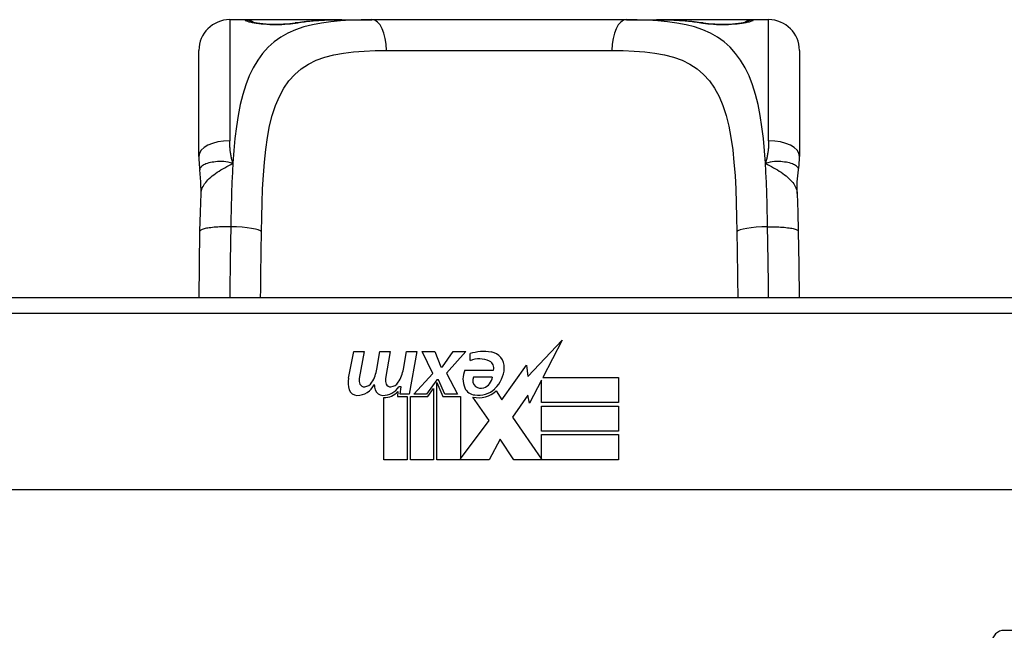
# Model space of a CAD drawing. Header units: inches. Extents: x 20 to 683, y 61 to 320.
# Tile 17 of 256: x 87.288 to 88.547, y 61.848 to 62.629. Entities that reach past the tile are written whole.
import ezdxf

# ---------------------------------------------------------------- set-up
doc = ezdxf.new("R2010")
doc.units = ezdxf.units.IN
doc.header["$MEASUREMENT"] = 0
doc.layers.add('Visible Edges(ANSI)', color=7, linetype='Continuous', lineweight=25)
doc.layers.add('Visible Tangent Edges(ANSI)', color=7, linetype='Continuous', lineweight=25)

msp = doc.modelspace()

# ---------------------------------------------------------------- linework, layer by layer
at = {"layer": 'Visible Edges(ANSI)'}
for p, q in [((87.576, 62.6285), (87.5564, 62.6285)), ((87.6999, 62.6285), (87.576, 62.6285)), ((87.6999, 62.6285), (87.7382, 62.6285)), ((88.0635, 62.6285), (87.7382, 62.6285)), ((88.0635, 62.6285), (88.1018, 62.6285)), ((88.2256, 62.6285), (88.1018, 62.6285)), ((88.2453, 62.6285), (88.2256, 62.6285)), ((87.517, 62.4538), (87.517, 62.5892)), ((88.2847, 62.5892), (88.2847, 62.4538)), ((88.6489, 62.2732), (87.1528, 62.2732)), ((87.9376, 62.1727), (87.9814, 62.2189)), ((87.9814, 62.2189), (87.9566, 62.1712)), ((87.7082, 62.1702), (87.7149, 62.2045)), ((87.7149, 62.2045), (87.7281, 62.2045)), ((87.7281, 62.2045), (87.722, 62.17)), ((87.7445, 62.182), (87.7484, 62.2045)), ((87.7484, 62.2045), (87.7616, 62.2045)), ((87.7616, 62.2045), (87.7556, 62.17)), ((87.7784, 62.182), (87.7823, 62.2045)), ((87.7823, 62.2045), (87.7955, 62.2045)), ((87.7955, 62.2045), (87.7859, 62.1499)), ((87.8024, 62.2045), (87.8186, 62.2045)), ((87.8159, 62.1764), (87.8024, 62.2045)), ((87.8186, 62.2045), (87.8261, 62.185)), ((87.8285, 62.185), (87.842, 62.2045)), ((87.8582, 62.2045), (87.8336, 62.1766)), ((87.842, 62.2045), (87.8582, 62.2045)), ((87.8636, 62.1928), (87.8636, 62.2018)), ((87.8261, 62.185), (87.8285, 62.185)), ((87.9041, 62.1428), (87.9356, 62.1869)), ((87.9356, 62.1869), (87.9376, 62.1727)), ((87.7916, 62.1499), (87.8159, 62.1764)), ((87.8336, 62.1766), (87.8474, 62.1499)), ((87.857, 62.1808), (87.8936, 62.1808)), ((87.8921, 62.1718), (87.8681, 62.1718)), ((87.7754, 62.1595), (87.7725, 62.1595)), ((87.7745, 62.1499), (87.7754, 62.1595)), ((87.8213, 62.1683), (87.808, 62.1499)), ((87.8234, 62.1683), (87.8213, 62.1683)), ((87.8213, 62.1647), (87.8288, 62.147)), ((87.8213, 62.0662), (87.8213, 62.1647)), ((87.8312, 62.1499), (87.8234, 62.1683)), ((87.9548, 62.1679), (87.9395, 62.1385)), ((87.9548, 62.1391), (87.9548, 62.1679)), ((87.9566, 62.1712), (88.0535, 62.1712)), ((88.0535, 62.1712), (88.0535, 62.1391)), ((87.7715, 62.1532), (87.7709, 62.147)), ((87.7709, 62.147), (87.7832, 62.147)), ((87.7859, 62.1499), (87.7745, 62.1499)), ((87.7832, 62.147), (87.7832, 62.0662)), ((87.7874, 62.147), (87.8096, 62.147)), ((87.7874, 62.0662), (87.7874, 62.147)), ((87.808, 62.1499), (87.7916, 62.1499)), ((87.8096, 62.147), (87.8171, 62.1574)), ((87.8171, 62.1574), (87.8171, 62.0662)), ((87.8288, 62.147), (87.8513, 62.147)), ((87.8474, 62.1499), (87.8312, 62.1499)), ((87.8513, 62.147), (87.8513, 62.0674)), ((87.8972, 62.1544), (87.9041, 62.1428)), ((87.9376, 62.1485), (87.9179, 62.1205)), ((87.9395, 62.1385), (87.9376, 62.1485)), ((87.7535, 62.0662), (87.7535, 62.1457)), ((87.8879, 62.1164), (87.8672, 62.1463)), ((88.0535, 62.1391), (87.9548, 62.1391)), ((87.9548, 62.1346), (88.0535, 62.1346)), ((87.9548, 62.1025), (87.9548, 62.1346)), ((88.0535, 62.1346), (88.0535, 62.1025)), ((87.8513, 62.0674), (87.8879, 62.1164)), ((87.9179, 62.1205), (87.9548, 62.0668)), ((88.0535, 62.1025), (87.9548, 62.1025)), ((87.9548, 62.0983), (88.0535, 62.0983)), ((87.9548, 62.0668), (87.9548, 62.0983)), ((88.0535, 62.0983), (88.0535, 62.0662)), ((87.9021, 62.0923), (87.8882, 62.0662)), ((87.9197, 62.0662), (87.9021, 62.0923)), ((87.7832, 62.0662), (87.7535, 62.0662)), ((87.8171, 62.0662), (87.7874, 62.0662)), ((87.8882, 62.0662), (87.8213, 62.0662)), ((88.0535, 62.0662), (87.9197, 62.0662)), ((89.0577, 62.0275), (86.744, 62.0275)), ((88.5465, 61.8482), (89.1361, 61.8482))]:
    msp.add_line(p, q, dxfattribs=at)
at = {"layer": 'Visible Edges(ANSI)', "flags": 128}
for points in [[(87.584, 62.626), (87.5846, 62.6258), (87.5863, 62.6254), (87.5915, 62.6245), (87.5987, 62.6236), (87.6071, 62.623), (87.6161, 62.6228), (87.6251, 62.6231), (87.6333, 62.6237), (87.6402, 62.6246)], [(87.6402, 62.6246), (87.6544, 62.6265), (87.6692, 62.6277), (87.6843, 62.6283), (87.6999, 62.6285)], [(88.1018, 62.6285), (88.1174, 62.6283), (88.1325, 62.6277), (88.1473, 62.6265), (88.1615, 62.6246)], [(88.1615, 62.6246), (88.1684, 62.6237), (88.1767, 62.6231), (88.1856, 62.6228), (88.1947, 62.623), (88.203, 62.6236), (88.2102, 62.6245), (88.2154, 62.6254), (88.2171, 62.6258), (88.2177, 62.626)], [(87.517, 62.4538), (87.517, 62.4531), (87.517, 62.4524), (87.517, 62.4517), (87.517, 62.4509), (87.517, 62.4502), (87.5171, 62.4495), (87.5171, 62.4488), (87.5171, 62.4481), (87.5172, 62.4474), (87.5172, 62.4467), (87.5172, 62.446), (87.5173, 62.4452), (87.5173, 62.4445), (87.5174, 62.4438), (87.5175, 62.4431), (87.5175, 62.4424), (87.5176, 62.4416), (87.5177, 62.4409), (87.5178, 62.4402), (87.5179, 62.4395), (87.5179, 62.4387), (87.518, 62.438), (87.5181, 62.4373), (87.5182, 62.4366)], [(88.2834, 62.4366), (88.2835, 62.4373), (88.2836, 62.438), (88.2837, 62.4387), (88.2838, 62.4395), (88.2839, 62.4402), (88.284, 62.4409), (88.2841, 62.4416), (88.2841, 62.4424), (88.2842, 62.4431), (88.2843, 62.4438), (88.2843, 62.4445), (88.2844, 62.4452), (88.2844, 62.446), (88.2845, 62.4467), (88.2845, 62.4474), (88.2846, 62.4481), (88.2846, 62.4488), (88.2846, 62.4495), (88.2846, 62.4502), (88.2847, 62.4509), (88.2847, 62.4517), (88.2847, 62.4524), (88.2847, 62.4531), (88.2847, 62.4538)], [(87.5198, 62.4063), (87.5197, 62.4215), (87.5182, 62.4366)], [(88.2819, 62.4063), (88.2819, 62.4215), (88.2834, 62.4366)], [(87.5184, 62.3582), (87.5189, 62.3825), (87.5198, 62.4063)], [(88.2819, 62.4063), (88.2827, 62.3825), (88.2832, 62.3582)], [(87.5172, 62.2732), (87.5178, 62.3153), (87.5184, 62.3582)], [(88.2832, 62.3582), (88.2839, 62.3153), (88.2845, 62.2732)]]:
    msp.add_lwpolyline(points, dxfattribs=at)
at = {"layer": 'Visible Edges(ANSI)'}
for centre, radius, start, end in [((87.5564, 62.5892), 0.0394, 90, 180), ((87.576, 62.6088), 0.0197, 56.88, 90), ((88.2256, 62.6088), 0.0197, 90, 123.12), ((88.2453, 62.5892), 0.0394, 0, 90), ((87.8817, 62.1438), 0.0607, 81.5605, 107.3343), ((87.8877, 62.1844), 0.0197, 356.5646, 81.5605), ((87.8754, 62.1644), 0.0307, 64.6784, 112.5609), ((87.8844, 62.1835), 0.0096, 343.5261, 64.6784), ((87.6986, 62.1894), 0.0465, 328.5584, 350.8257), ((87.7326, 62.1901), 0.0465, 327.5992, 350), ((87.8828, 62.1694), 0.0282, 156.1555, 203.8445), ((87.8765, 62.1672), 0.00955, 151.4547, 231.1652), ((87.8755, 62.1738), 0.0168, 289.3797, 352.9975), ((87.8677, 62.1856), 0.0398, 314.1684, 356.5646), ((87.7365, 62.1647), 0.0288, 169, 198.4748), ((87.7192, 62.173), 0.0246, 269.6788, 333.9508), ((87.7341, 62.1678), 0.0123, 169.9922, 203.5487), ((87.7283, 62.1653), 0.006, 203.5487, 276.1027), ((87.7276, 62.1719), 0.0126, 276.1027, 327.6083), ((87.77, 62.164), 0.0288, 183.6169, 196.9928), ((87.7523, 62.1724), 0.024, 269.4776, 327.4114), ((87.7677, 62.1678), 0.0123, 170, 203.5571), ((87.7619, 62.1653), 0.006, 203.5571, 276.03), ((87.7612, 62.1719), 0.0126, 276.03, 327.5992), ((87.8774, 62.1683), 0.0109, 231.1652, 289.3797), ((87.7191, 62.1589), 0.0105, 198.4748, 269.6788), ((87.7521, 62.1585), 0.0101, 196.9928, 269.4776), ((87.754, 62.1697), 0.024, 268.7952, 316.5849), ((87.8709, 62.1641), 0.0152, 203.8445, 265.0802), ((87.8746, 62.1784), 0.033, 257.079, 313.1785), ((87.8746, 62.1784), 0.0299, 260.4085, 314.1684), ((88.5465, 61.8324), 0.0157, 90, 180)]:
    msp.add_arc(centre, radius, start, end, dxfattribs=at)
at = {"layer": 'Visible Tangent Edges(ANSI)'}
for p, q in [((87.5564, 62.6285), (87.5564, 62.4738)), ((87.576, 62.6279), (87.576, 62.6285)), ((88.2256, 62.6285), (88.2256, 62.6279)), ((88.2453, 62.4738), (88.2453, 62.6285)), ((87.7568, 62.5892), (88.0449, 62.5892)), ((87.1528, 62.2535), (88.6489, 62.2535))]:
    msp.add_line(p, q, dxfattribs=at)
at = {"layer": 'Visible Tangent Edges(ANSI)', "flags": 128}
for points in [[(87.7382, 62.6285), (87.7245, 62.6284), (87.7112, 62.628), (87.6982, 62.6272), (87.6857, 62.626), (87.6736, 62.6243), (87.6621, 62.622), (87.6511, 62.6192), (87.6407, 62.6156), (87.6309, 62.6113), (87.6217, 62.6063), (87.6133, 62.6003), (87.6055, 62.5934), (87.5985, 62.5855), (87.5922, 62.5768), (87.5865, 62.5671), (87.5814, 62.5566), (87.577, 62.5453), (87.5731, 62.5331), (87.5699, 62.5201), (87.5672, 62.5063), (87.565, 62.4919), (87.5631, 62.4768), (87.5617, 62.4612), (87.5605, 62.445)], [(87.576, 62.6279), (87.5762, 62.6276), (87.5768, 62.6273), (87.5777, 62.6269), (87.579, 62.6265), (87.5807, 62.626), (87.5827, 62.6256), (87.585, 62.6251), (87.5876, 62.6246), (87.5904, 62.6242), (87.5935, 62.6238), (87.5968, 62.6234), (87.6003, 62.6231), (87.604, 62.6228), (87.6078, 62.6226), (87.6116, 62.6225), (87.6154, 62.6224), (87.6193, 62.6225), (87.6231, 62.6226), (87.6269, 62.6228), (87.6305, 62.6231), (87.634, 62.6234), (87.6373, 62.6238), (87.6404, 62.6242), (87.6433, 62.6246)], [(87.6433, 62.6246), (87.6454, 62.625), (87.6476, 62.6253), (87.6498, 62.6256), (87.652, 62.6259), (87.6542, 62.6262), (87.6565, 62.6265), (87.6587, 62.6267), (87.661, 62.6269), (87.6633, 62.6271), (87.6657, 62.6273), (87.668, 62.6275), (87.6704, 62.6277), (87.6727, 62.6278), (87.6751, 62.628), (87.6775, 62.6281), (87.6799, 62.6282), (87.6824, 62.6283), (87.6848, 62.6283), (87.6873, 62.6284), (87.6898, 62.6284), (87.6923, 62.6285), (87.6948, 62.6285), (87.6973, 62.6285), (87.6999, 62.6285)], [(88.2412, 62.445), (88.24, 62.4611), (88.2386, 62.4767), (88.2367, 62.4918), (88.2345, 62.5062), (88.2318, 62.52), (88.2286, 62.5331), (88.2248, 62.5453), (88.2203, 62.5566), (88.2152, 62.5671), (88.2095, 62.5767), (88.2031, 62.5854), (88.1961, 62.5933), (88.1884, 62.6002), (88.1799, 62.6062), (88.1708, 62.6114), (88.1611, 62.6157), (88.1507, 62.6192), (88.1397, 62.6221), (88.1281, 62.6243), (88.1161, 62.626), (88.1036, 62.6272), (88.0906, 62.628), (88.0772, 62.6284), (88.0635, 62.6285)], [(88.1018, 62.6285), (88.1044, 62.6285), (88.1069, 62.6285), (88.1094, 62.6285), (88.1119, 62.6284), (88.1144, 62.6284), (88.1168, 62.6283), (88.1193, 62.6283), (88.1217, 62.6282), (88.1242, 62.6281), (88.1266, 62.628), (88.129, 62.6278), (88.1313, 62.6277), (88.1337, 62.6275), (88.136, 62.6273), (88.1384, 62.6271), (88.1407, 62.6269), (88.1429, 62.6267), (88.1452, 62.6265), (88.1475, 62.6262), (88.1497, 62.6259), (88.1519, 62.6256), (88.1541, 62.6253), (88.1563, 62.625), (88.1584, 62.6246)], [(88.1584, 62.6246), (88.1613, 62.6242), (88.1644, 62.6238), (88.1677, 62.6234), (88.1712, 62.6231), (88.1749, 62.6228), (88.1786, 62.6226), (88.1825, 62.6225), (88.1863, 62.6224), (88.1902, 62.6225), (88.194, 62.6226), (88.1978, 62.6228), (88.2014, 62.6231), (88.2049, 62.6234), (88.2082, 62.6238), (88.2113, 62.6242), (88.2142, 62.6247), (88.2167, 62.6251), (88.219, 62.6256), (88.221, 62.626), (88.2226, 62.6265), (88.2239, 62.6269), (88.2249, 62.6273), (88.2254, 62.6276), (88.2256, 62.6279)], [(87.597, 62.3576), (87.5973, 62.3761), (87.5978, 62.3944), (87.5985, 62.4123), (87.5995, 62.4297), (87.6007, 62.4466), (87.6024, 62.4627), (87.6046, 62.4781), (87.6074, 62.4927), (87.6108, 62.5063), (87.615, 62.519), (87.6199, 62.5305), (87.6256, 62.541), (87.6322, 62.5504), (87.6396, 62.5586), (87.6479, 62.5657), (87.657, 62.5717), (87.6671, 62.5766), (87.678, 62.5805), (87.6896, 62.5835), (87.7019, 62.5858), (87.7148, 62.5874), (87.7283, 62.5885), (87.7423, 62.589), (87.7568, 62.5892)], [(88.0449, 62.5892), (88.0594, 62.589), (88.0735, 62.5885), (88.087, 62.5874), (88.0999, 62.5858), (88.1122, 62.5836), (88.1238, 62.5805), (88.1346, 62.5766), (88.1447, 62.5717), (88.1538, 62.5657), (88.1621, 62.5585), (88.1696, 62.5502), (88.1761, 62.5409), (88.1819, 62.5304), (88.1868, 62.5188), (88.191, 62.5061), (88.1944, 62.4924), (88.1971, 62.4778), (88.1993, 62.4624), (88.201, 62.4462), (88.2023, 62.4294), (88.2033, 62.4121), (88.2039, 62.3943), (88.2044, 62.3761), (88.2047, 62.3576)], [(87.5605, 62.445), (87.5601, 62.4462), (87.5598, 62.4474), (87.5595, 62.4486), (87.5592, 62.4498), (87.5589, 62.451), (87.5587, 62.4522), (87.5584, 62.4534), (87.5582, 62.4546), (87.5579, 62.4558), (87.5577, 62.457), (87.5575, 62.4583), (87.5574, 62.4595), (87.5572, 62.4607), (87.557, 62.4619), (87.5569, 62.4631), (87.5568, 62.4643), (87.5567, 62.4655), (87.5566, 62.4667), (87.5565, 62.4679), (87.5565, 62.4691), (87.5564, 62.4703), (87.5564, 62.4714), (87.5564, 62.4726), (87.5564, 62.4738)], [(88.2453, 62.4738), (88.2453, 62.4726), (88.2453, 62.4714), (88.2453, 62.4703), (88.2452, 62.4691), (88.2452, 62.4679), (88.2451, 62.4667), (88.245, 62.4655), (88.2449, 62.4643), (88.2448, 62.4631), (88.2446, 62.4619), (88.2445, 62.4607), (88.2443, 62.4595), (88.2441, 62.4583), (88.244, 62.457), (88.2437, 62.4558), (88.2435, 62.4546), (88.2433, 62.4534), (88.243, 62.4522), (88.2428, 62.451), (88.2425, 62.4498), (88.2422, 62.4486), (88.2419, 62.4474), (88.2415, 62.4462), (88.2412, 62.445)], [(87.5605, 62.445), (87.5575, 62.4458), (87.5545, 62.4464), (87.5516, 62.4468), (87.5488, 62.4471), (87.5461, 62.4472), (87.5435, 62.4472), (87.5409, 62.4471), (87.5384, 62.4469), (87.5361, 62.4466), (87.5338, 62.4463), (87.5317, 62.4459), (87.5297, 62.4454), (87.5278, 62.4448), (87.5261, 62.4442), (87.5246, 62.4436), (87.5231, 62.4429), (87.5219, 62.4422), (87.5208, 62.4414), (87.52, 62.4406), (87.5193, 62.4398), (87.5187, 62.439), (87.5184, 62.4382), (87.5182, 62.4374), (87.5182, 62.4366)], [(87.5198, 62.4063), (87.52, 62.4081), (87.5203, 62.4099), (87.5208, 62.4117), (87.5214, 62.4135), (87.5223, 62.4152), (87.5232, 62.417), (87.5244, 62.4187), (87.5257, 62.4205), (87.5271, 62.4222), (87.5286, 62.4239), (87.5303, 62.4256), (87.5322, 62.4272), (87.5341, 62.4288), (87.5361, 62.4304), (87.5383, 62.432), (87.5405, 62.4335), (87.5428, 62.435), (87.5452, 62.4365), (87.5477, 62.4379), (87.5502, 62.4394), (87.5527, 62.4408), (87.5553, 62.4422), (87.5579, 62.4436), (87.5605, 62.445)], [(87.5605, 62.445), (87.5603, 62.4418), (87.5601, 62.4385), (87.5599, 62.4353), (87.5598, 62.432), (87.5596, 62.4287), (87.5594, 62.4254), (87.5593, 62.4221), (87.5592, 62.4187), (87.559, 62.4154), (87.5589, 62.412), (87.5588, 62.4086), (87.5587, 62.4052), (87.5586, 62.4018), (87.5585, 62.3984), (87.5584, 62.395), (87.5583, 62.3915), (87.5582, 62.3881), (87.5582, 62.3847), (87.5581, 62.3812), (87.558, 62.3778), (87.558, 62.3743), (87.5579, 62.3708), (87.5579, 62.3673), (87.5578, 62.3639)], [(88.2834, 62.4366), (88.2835, 62.4374), (88.2833, 62.4382), (88.283, 62.439), (88.2824, 62.4398), (88.2817, 62.4406), (88.2808, 62.4414), (88.2798, 62.4422), (88.2785, 62.4429), (88.2771, 62.4436), (88.2756, 62.4442), (88.2739, 62.4448), (88.272, 62.4454), (88.27, 62.4459), (88.2679, 62.4463), (88.2656, 62.4466), (88.2632, 62.4469), (88.2608, 62.4471), (88.2582, 62.4472), (88.2556, 62.4472), (88.2528, 62.4471), (88.25, 62.4468), (88.2472, 62.4464), (88.2442, 62.4458), (88.2412, 62.445)], [(88.2412, 62.445), (88.2438, 62.4436), (88.2464, 62.4422), (88.249, 62.4408), (88.2515, 62.4394), (88.254, 62.4379), (88.2565, 62.4365), (88.2589, 62.435), (88.2612, 62.4335), (88.2634, 62.432), (88.2656, 62.4304), (88.2676, 62.4288), (88.2695, 62.4272), (88.2713, 62.4256), (88.273, 62.4239), (88.2746, 62.4222), (88.276, 62.4205), (88.2773, 62.4187), (88.2785, 62.417), (88.2794, 62.4152), (88.2802, 62.4135), (88.2809, 62.4117), (88.2814, 62.4099), (88.2817, 62.4081), (88.2819, 62.4063)], [(88.2439, 62.3639), (88.2438, 62.3674), (88.2438, 62.3709), (88.2437, 62.3743), (88.2437, 62.3778), (88.2436, 62.3813), (88.2435, 62.3847), (88.2435, 62.3882), (88.2434, 62.3916), (88.2433, 62.395), (88.2432, 62.3985), (88.2431, 62.4019), (88.243, 62.4053), (88.2429, 62.4087), (88.2428, 62.412), (88.2427, 62.4154), (88.2425, 62.4187), (88.2424, 62.4221), (88.2422, 62.4254), (88.2421, 62.4287), (88.2419, 62.432), (88.2418, 62.4353), (88.2416, 62.4385), (88.2414, 62.4418), (88.2412, 62.445)], [(87.5578, 62.3639), (87.5555, 62.3639), (87.5532, 62.3639), (87.5508, 62.3639), (87.5484, 62.3638), (87.546, 62.3638), (87.5435, 62.3637), (87.5412, 62.3635), (87.5388, 62.3634), (87.5365, 62.3632), (87.5343, 62.363), (87.5322, 62.3627), (87.5302, 62.3625), (87.5284, 62.3622), (87.5266, 62.3619), (87.5251, 62.3616), (87.5236, 62.3612), (87.5224, 62.3608), (87.5213, 62.3605), (87.5204, 62.3601), (87.5197, 62.3597), (87.5191, 62.3593), (87.5188, 62.3589), (87.5185, 62.3586), (87.5184, 62.3582)], [(87.5578, 62.3639), (87.5577, 62.36), (87.5577, 62.3562), (87.5576, 62.3524), (87.5576, 62.3485), (87.5575, 62.3447), (87.5574, 62.3409), (87.5574, 62.3371), (87.5573, 62.3333), (87.5572, 62.3295), (87.5571, 62.3257), (87.5571, 62.3219), (87.557, 62.3181), (87.557, 62.3143), (87.5569, 62.3105), (87.5568, 62.3068), (87.5568, 62.303), (87.5567, 62.2993), (87.5567, 62.2955), (87.5566, 62.2918), (87.5566, 62.288), (87.5565, 62.2843), (87.5565, 62.2806), (87.5565, 62.2769), (87.5564, 62.2732)], [(88.2439, 62.3639), (88.2462, 62.3639), (88.2485, 62.3639), (88.2509, 62.3639), (88.2533, 62.3638), (88.2557, 62.3638), (88.2581, 62.3637), (88.2605, 62.3635), (88.2629, 62.3634), (88.2651, 62.3632), (88.2673, 62.363), (88.2695, 62.3627), (88.2715, 62.3625), (88.2733, 62.3622), (88.2751, 62.3619), (88.2766, 62.3616), (88.278, 62.3612), (88.2793, 62.3608), (88.2804, 62.3605), (88.2813, 62.3601), (88.282, 62.3597), (88.2825, 62.3593), (88.2829, 62.3589), (88.2832, 62.3586), (88.2832, 62.3582)], [(88.2452, 62.2732), (88.2452, 62.2769), (88.2452, 62.2806), (88.2451, 62.2843), (88.2451, 62.288), (88.2451, 62.2918), (88.245, 62.2955), (88.2449, 62.2993), (88.2449, 62.303), (88.2448, 62.3068), (88.2448, 62.3106), (88.2447, 62.3144), (88.2447, 62.3182), (88.2446, 62.3219), (88.2445, 62.3257), (88.2445, 62.3295), (88.2444, 62.3333), (88.2443, 62.3371), (88.2443, 62.341), (88.2442, 62.3448), (88.2441, 62.3486), (88.2441, 62.3524), (88.244, 62.3562), (88.2439, 62.36), (88.2439, 62.3639)], [(87.5959, 62.2732), (87.5959, 62.2767), (87.596, 62.2801), (87.596, 62.2836), (87.596, 62.2871), (87.5961, 62.2906), (87.5961, 62.294), (87.5962, 62.2975), (87.5962, 62.301), (87.5963, 62.3045), (87.5963, 62.308), (87.5964, 62.3115), (87.5964, 62.3151), (87.5965, 62.3186), (87.5965, 62.3221), (87.5966, 62.3256), (87.5966, 62.3292), (87.5967, 62.3327), (87.5967, 62.3363), (87.5968, 62.3398), (87.5968, 62.3434), (87.5969, 62.3469), (87.5969, 62.3505), (87.597, 62.354), (87.597, 62.3576)], [(88.2047, 62.3576), (88.2047, 62.354), (88.2048, 62.3505), (88.2048, 62.3469), (88.2049, 62.3434), (88.2049, 62.3398), (88.205, 62.3363), (88.205, 62.3328), (88.2051, 62.3292), (88.2051, 62.3257), (88.2052, 62.3222), (88.2052, 62.3186), (88.2053, 62.3151), (88.2053, 62.3116), (88.2054, 62.3081), (88.2054, 62.3046), (88.2055, 62.301), (88.2055, 62.2975), (88.2056, 62.294), (88.2056, 62.2906), (88.2056, 62.2871), (88.2057, 62.2836), (88.2057, 62.2801), (88.2058, 62.2766), (88.2058, 62.2732)]]:
    msp.add_lwpolyline(points, dxfattribs=at)
at = {"layer": 'Visible Tangent Edges(ANSI)'}
for centre, major_axis, ratio, start_param, end_param in [((87.576, 62.6083), (0.0197, 0), 0.998051, 1.091081, 1.570796), ((87.7382, 62.5892), (0, 0.0394), 0.472046, 4.712389, 6.283185), ((88.0635, 62.5892), (0, 0.0394), 0.472046, 0, 1.570796), ((88.2256, 62.6083), (0.0197, 0), 0.998051, 1.570796, 2.050029), ((87.6433, 62.6052), (-0.0031, 0.0194), 0.702907, 6.061108, 6.283185), ((88.1584, 62.6052), (0.0031, 0.0194), 0.702907, 0, 0.222077), ((87.5564, 62.4538), (-0.0394, 0), 0.508749, 4.712389, 6.283185), ((88.2453, 62.4538), (0.0394, 0), 0.508749, 0, 1.570796), ((87.5578, 62.3576), (0.0394, -0.0006), 0.159697, 0.093172, 1.573179), ((88.2439, 62.3576), (-0.0394, -0.0006), 0.159697, 4.710006, 6.190013)]:
    msp.add_ellipse(centre, major_axis=major_axis, ratio=ratio, start_param=start_param, end_param=end_param, dxfattribs=at)

doc.saveas('drawing.dxf')
